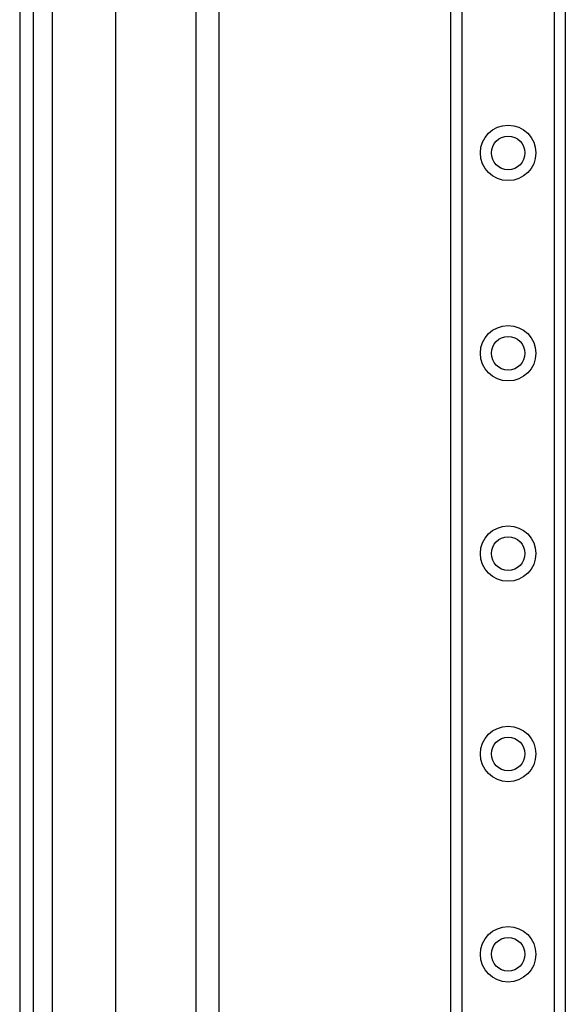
# Model space of a CAD drawing. Header units: inches. Extents: x 6 to 216, y 11 to 118.
# Tile 82 of 212: x 5.55 to 8.23, y 54.06 to 58.9. Entities that reach past the tile are written whole.
import ezdxf

# ---------------------------------------------------------------- set-up
doc = ezdxf.new("R2010")
doc.units = ezdxf.units.IN
doc.header["$MEASUREMENT"] = 0
doc.layers.add('Visible Edges(ANSI)', color=7, linetype='Continuous', lineweight=25)
doc.layers.add('Visible Tangent Edges(ANSI)', color=7, linetype='Continuous', lineweight=25)

msp = doc.modelspace()

# ---------------------------------------------------------------- linework, layer by layer
at = {"layer": 'Visible Edges(ANSI)'}
for p, q in [((5.5492, 79.6177), (5.5492, 20.1367)), ((5.6172, 20.1367), (5.6172, 79.6177)), ((7.6692, 21.4993), (7.6692, 78.2552)), ((8.2312, 78.2552), (8.2312, 21.4993)), ((6.0212, 50.2616), (6.0212, 75.1449)), ((6.4149, 75.1449), (6.4149, 50.2616)), ((6.5297, 50.5562), (6.5297, 74.8497))]:
    msp.add_line(p, q, dxfattribs=at)
for centre in [(7.9502, 58.2434), (7.9502, 57.2591), (7.9502, 56.2749), (7.9502, 55.2906), (7.9502, 54.3064)]:
    msp.add_circle(centre, 0.0825, dxfattribs=at)
at = {"layer": 'Visible Tangent Edges(ANSI)'}
for p, q in [((5.7102, 20.1367), (5.7102, 79.6177)), ((7.723, 78.2552), (7.723, 21.4993)), ((8.1773, 21.4993), (8.1773, 78.2552))]:
    msp.add_line(p, q, dxfattribs=at)
for centre in [(7.9502, 58.2434), (7.9502, 57.2591), (7.9502, 56.2749), (7.9502, 55.2906), (7.9502, 54.3064)]:
    msp.add_circle(centre, 0.1363, dxfattribs=at)

doc.saveas('drawing.dxf')
